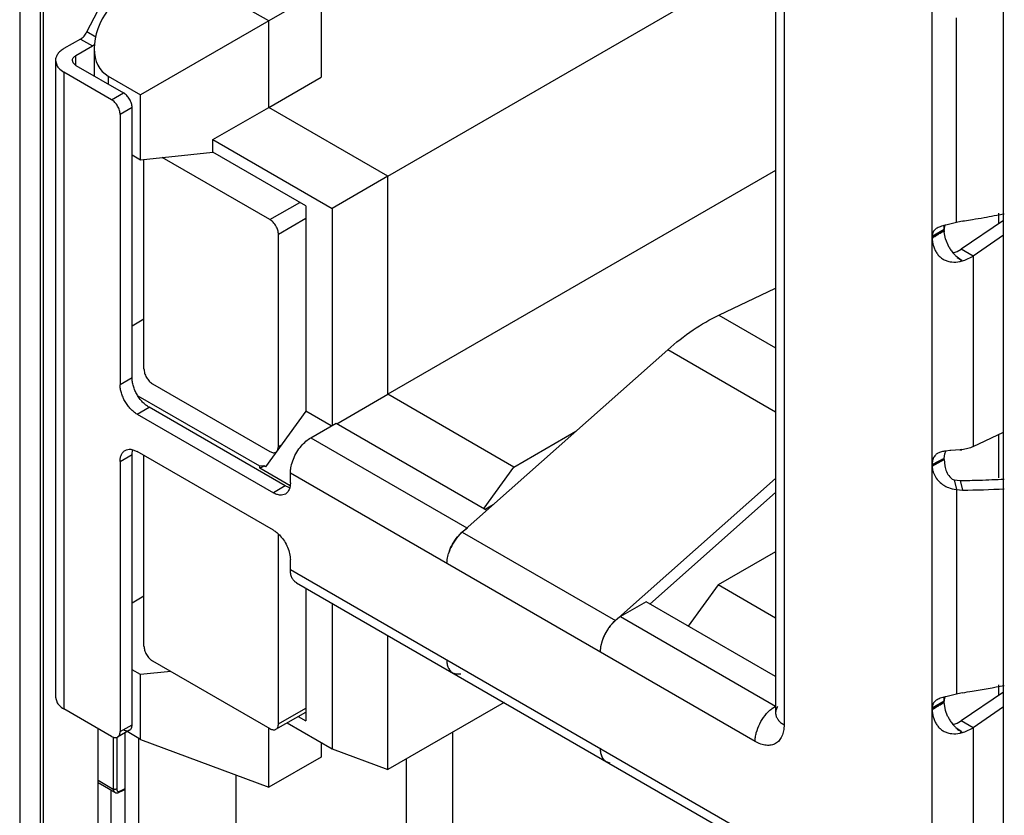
# Model space of a CAD drawing. Header units: inches. Extents: x 0 to 34, y 0 to 22.
# Tile 95 of 121: x 27.876 to 28.183, y 17.897 to 18.144. Entities that reach past the tile are written whole.
import ezdxf

# ---------------------------------------------------------------- set-up
doc = ezdxf.new("R2010")
doc.units = ezdxf.units.IN
doc.header["$LTSCALE"] = 1.87
doc.header["$MEASUREMENT"] = 0
doc.layers.get('0').update_dxf_attribs({"linetype": 'CONTINUOUS'})

msp = doc.modelspace()

# ---------------------------------------------------------------- linework, layer by layer
at = {"color": 7, "linetype": 'CONTINUOUS'}
for p, q in [((27.8826002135, 18.4158835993), (27.8826002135, 17.6749368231)), ((27.8836608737, 17.6743244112), (27.8836608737, 18.4152711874)), ((27.8762362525, 18.412209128), (27.8762362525, 17.6712623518)), ((28.1827670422, 17.4942753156), (28.1827670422, 18.2352220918)), ((27.9149503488, 18.0356106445), (27.9149503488, 18.1008257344)), ((27.9541947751, 18.0821472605), (27.9206523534, 18.1015142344)), ((27.9541947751, 18.0821472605), (27.9634754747, 18.0875058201)), ((27.9653317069, 18.0824537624), (27.9568464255, 18.0775544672)), ((28.1642054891, 18.0790731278), (28.1604931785, 18.0769296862)), ((28.1604931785, 18.0769296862), (28.1642054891, 18.0789329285)), ((28.1642054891, 18.0789329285), (28.1629834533, 18.0779877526)), ((28.1642054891, 18.0787927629), (28.1642054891, 18.0802656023)), ((27.9568464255, 18.0114203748), (27.9568464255, 18.0775544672)), ((28.1616156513, 18.0771199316), (28.1607186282, 18.0765638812)), ((28.1617404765, 18.0771969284), (28.1616156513, 18.0771199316)), ((28.1616156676, 18.0771194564), (28.1617391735, 18.0771967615)), ((28.1621779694, 18.0774658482), (28.1617404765, 18.0771969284)), ((28.1629834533, 18.0779877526), (28.1624793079, 18.0776544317)), ((27.9176019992, 18.0310178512), (27.9541947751, 18.009889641)), ((27.9565687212, 18.0102176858), (27.9568464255, 18.0114203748)), ((27.9568464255, 18.0114203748), (27.9577538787, 18.0119443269)), ((27.9149503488, 17.9492689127), (27.9149503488, 18.0086660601)), ((28.1642054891, 18.0075680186), (28.1604931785, 18.0052844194)), ((28.1604931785, 18.0052844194), (28.1642054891, 18.007427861)), ((28.1604931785, 18.0057882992), (28.1615405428, 18.0063501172)), ((28.1617406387, 18.0064569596), (28.1615405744, 18.0063510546)), ((28.1617406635, 18.0064576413), (28.1621736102, 18.0066914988)), ((28.1621736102, 18.0066914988), (28.1629785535, 18.00709982)), ((28.1629785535, 18.00709982), (28.1642054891, 18.0075680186)), ((28.1642054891, 18.007427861), (28.1642054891, 18.0077081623)), ((27.9568464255, 17.925078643), (27.9568464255, 17.9841133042)), ((27.9176019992, 17.9446761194), (27.9541947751, 17.9235479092)), ((28.1642054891, 17.932108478), (28.1604931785, 17.9299650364)), ((28.1604931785, 17.9299650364), (28.1642054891, 17.9319682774)), ((28.1642054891, 17.9319682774), (28.1629834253, 17.931023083)), ((28.1642054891, 17.9318281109), (28.1642054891, 17.9333009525)), ((27.9560698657, 17.9233621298), (27.9653317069, 17.9287098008)), ((27.9568464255, 17.925078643), (27.9653317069, 17.9299779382)), ((28.1617404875, 17.9302322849), (28.1616255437, 17.9301613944)), ((28.1616255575, 17.9301609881), (28.1617392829, 17.9302321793)), ((28.1621801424, 17.9305025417), (28.1617404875, 17.9302322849)), ((28.1629834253, 17.931023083), (28.1624793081, 17.9306897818)), ((27.9006314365, 17.810445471), (27.9006314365, 17.9235498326)), ((27.9054044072, 17.920956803), (27.9054044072, 17.9047323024)), ((27.9064650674, 17.9208350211), (27.9064650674, 17.9047323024)), ((27.9006314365, 17.9074881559), (27.9054044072, 17.9047323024)), ((27.9006314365, 17.9067272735), (27.9058703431, 17.9037023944)), ((27.9046333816, 17.9044166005), (27.9046333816, 17.8734106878)), ((27.9074376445, 17.9040733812), (27.9072325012, 17.9037037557)), ((27.9072325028, 17.9037037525), (27.9091167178, 17.9046103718)), ((27.9074376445, 17.9040733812), (27.9091167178, 17.9048812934))]:
    msp.add_line(p, q, dxfattribs=at)
at = {"color": 6, "linetype": 'CONTINUOUS'}
for p, q in [((28.1604931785, 17.5065231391), (28.1604931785, 18.2388969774)), ((28.1117184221, 18.2144057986), (28.1117184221, 17.9284370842)), ((28.114354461, 18.2107313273), (28.114354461, 17.9247626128)), ((27.9909321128, 18.0957025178), (28.1117184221, 18.165443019)), ((27.8971822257, 18.1406218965), (27.9091167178, 18.1635190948)), ((27.9538090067, 18.1440804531), (27.9229260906, 18.1619118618)), ((27.9701046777, 18.1534893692), (27.9538090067, 18.1440804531)), ((27.9701046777, 18.1534893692), (27.9701046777, 18.1265458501)), ((27.9538090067, 18.1440804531), (27.9138896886, 18.1210333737)), ((27.9538090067, 18.1171369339), (27.9538090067, 18.1440804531)), ((28.1680372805, 18.0812173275), (28.1680372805, 18.1450071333)), ((27.9000079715, 18.1389903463), (27.8971822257, 18.1406218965)), ((27.895172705, 18.1383974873), (27.8900248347, 18.1354251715)), ((27.895172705, 18.1383974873), (27.8988850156, 18.1362540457)), ((27.8937371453, 18.1332817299), (27.8988850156, 18.1362540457)), ((27.8988850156, 18.1362540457), (27.8996504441, 18.1368263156)), ((27.8994200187, 18.1354871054), (27.8994200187, 18.1269384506)), ((27.8873887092, 18.1317507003), (27.8879519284, 18.1299414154)), ((27.8873887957, 18.1317507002), (27.8873887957, 17.9333484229)), ((27.8928734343, 18.1309968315), (27.8926387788, 18.1317507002)), ((27.8937371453, 18.1302196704), (27.8937371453, 18.1332817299)), ((27.8900248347, 18.1280762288), (27.8900248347, 17.9296739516)), ((27.9048740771, 18.1195024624), (27.8900248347, 18.1280762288)), ((27.8937371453, 18.1302196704), (27.8928734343, 18.1309968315)), ((27.8937371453, 18.1302196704), (27.9085863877, 18.121645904)), ((27.9038134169, 18.1268512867), (27.9038134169, 18.1244017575)), ((27.9038134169, 18.1268512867), (27.9138896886, 18.1210333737)), ((27.9538090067, 18.1171369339), (27.9701046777, 18.1265458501)), ((27.9048740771, 18.1195024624), (27.9085863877, 18.121645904)), ((27.9138896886, 18.1008257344), (27.9138896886, 18.1210333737)), ((27.9112380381, 18.1170531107), (27.9075257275, 18.1149096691)), ((27.9112380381, 18.0328546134), (27.9112380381, 18.1170531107)), ((27.9364314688, 18.10710416), (27.9538090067, 18.1171369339)), ((27.9909321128, 18.0957025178), (27.9538090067, 18.1171369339)), ((27.9075257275, 18.1149096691), (27.9075257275, 18.0307111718)), ((27.9364314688, 18.1031206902), (27.9364314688, 18.10710416)), ((27.9364314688, 18.10710416), (27.9735545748, 18.0856697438)), ((27.9112380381, 18.1023567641), (27.9138896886, 18.1008257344)), ((27.9138896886, 18.1008257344), (27.9364314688, 18.1031206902)), ((27.9653317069, 18.086434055), (27.9364314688, 18.1031206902)), ((28.1117184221, 18.0974718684), (27.9909321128, 18.0277313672)), ((27.9909321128, 18.0957025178), (27.9735545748, 18.0856697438)), ((27.9909321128, 18.0277313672), (27.9909321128, 18.0957025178)), ((27.9653317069, 18.086434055), (27.9653317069, 18.0224463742)), ((27.9735545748, 18.0856697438), (27.9735545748, 18.0180042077)), ((28.1811760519, 18.0841636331), (28.1811760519, 18.0808490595)), ((28.1642936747, 18.0803358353), (28.1642054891, 18.0790731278)), ((28.1680372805, 18.0812173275), (28.1647559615, 18.0804379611)), ((28.1827670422, 18.0819283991), (28.16950879, 18.0729339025)), ((28.1646236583, 18.0761614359), (28.1642244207, 18.0782678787)), ((28.1658288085, 18.0734327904), (28.1646236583, 18.0761614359)), ((28.1827670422, 18.0772664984), (28.1732211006, 18.0707904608)), ((28.168325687, 18.0722324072), (28.16950879, 18.0729339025)), ((28.1732211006, 18.0707904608), (28.16950879, 18.0729339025)), ((28.1695408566, 18.0695708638), (28.1678968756, 18.0708109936)), ((28.1706491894, 18.0695319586), (28.1732211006, 18.0707904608)), ((28.1732211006, 18.0707904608), (28.1732211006, 18.0114236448)), ((28.1694331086, 18.0696253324), (28.1696980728, 18.0694836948)), ((28.0940612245, 18.0524145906), (28.1117184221, 18.0608259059)), ((28.0940612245, 18.0524145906), (28.1117184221, 18.0422195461)), ((27.9112380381, 18.0490840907), (27.9149503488, 18.0512275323)), ((28.0140659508, 17.9848026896), (28.0780983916, 18.0415852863)), ((28.1117184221, 18.022173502), (28.0780983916, 18.0415852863)), ((27.9112380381, 18.0328546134), (27.9075257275, 18.0307111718)), ((27.9510127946, 18.0052966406), (27.9131336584, 18.0271675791)), ((27.9750100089, 18.0185388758), (27.9909321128, 18.0277313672)), ((28.0301765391, 18.0050721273), (27.9909321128, 18.0277313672)), ((27.9128290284, 18.0215255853), (27.916541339, 18.0236690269)), ((27.9128290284, 18.0215255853), (27.9552554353, 17.9970291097)), ((27.9589677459, 17.9991725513), (27.916541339, 18.0236690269)), ((27.9653317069, 18.0224463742), (27.9528308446, 18.0051215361)), ((27.973289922, 18.0178514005), (27.9653317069, 18.0224463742)), ((27.9669226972, 18.0141750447), (27.9748776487, 18.018768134)), ((27.9748776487, 18.018768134), (28.0218100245, 17.9916699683)), ((28.0301765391, 18.0050721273), (28.0495142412, 18.0162374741)), ((28.1732211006, 18.0114236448), (28.1827670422, 18.0159710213)), ((28.1811760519, 18.0150489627), (28.1811760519, 18.0017212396)), ((27.9669226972, 18.0141750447), (28.015536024, 17.986106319)), ((27.9075257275, 18.0068294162), (27.9112380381, 18.0089728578)), ((27.9108206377, 18.0105938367), (27.9114777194, 18.0104678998)), ((27.9112380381, 18.0089728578), (27.9114141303, 18.0104318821)), ((27.9112380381, 17.9247743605), (27.9112380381, 18.0089728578)), ((27.9114777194, 18.0104678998), (27.9128290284, 18.0098908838)), ((27.9552554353, 17.9853944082), (27.9128290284, 18.0098908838)), ((28.1642054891, 18.0077081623), (28.1643916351, 18.0092101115)), ((28.1643916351, 18.0092101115), (28.1647035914, 18.0100189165)), ((28.1659751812, 18.0101826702), (28.1646664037, 18.0100437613)), ((28.1691681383, 18.0103983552), (28.1663282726, 18.0102091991)), ((27.9075257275, 18.0068294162), (27.9075257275, 17.9226309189)), ((27.9510127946, 18.0046842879), (27.9523005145, 18.0054277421)), ((27.9523005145, 18.0054277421), (27.9510127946, 18.0052966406)), ((27.9510127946, 18.0046842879), (27.9510127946, 18.0052966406)), ((27.9528308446, 18.0051215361), (27.9523005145, 18.0054277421)), ((28.1642054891, 18.007427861), (28.1644008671, 18.005394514)), ((27.9604830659, 17.9992162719), (27.9510127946, 18.0046842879)), ((27.9605587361, 18.0000905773), (27.9605587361, 18.0031523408)), ((28.1053388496, 17.9195581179), (27.9605587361, 18.0031523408)), ((28.0208895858, 17.9922014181), (28.0301765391, 18.0050721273)), ((27.9589677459, 17.9991725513), (27.9552554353, 17.9970291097)), ((27.960120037, 17.9986546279), (27.9589677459, 17.9991725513)), ((27.9605587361, 18.0000905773), (27.960382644, 17.998631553)), ((28.0617956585, 17.9572441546), (28.1117184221, 18.0015145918)), ((28.1673488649, 18.0010475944), (28.1680372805, 17.9980424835)), ((28.1673488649, 18.0010475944), (28.1691889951, 18.0008585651)), ((28.1691889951, 18.0008585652), (28.1699339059, 17.9978579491)), ((28.07257059, 17.9623614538), (28.1117184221, 17.9970769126)), ((28.1680372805, 17.9980424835), (28.1680372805, 17.9342526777)), ((28.1680372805, 17.9980424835), (28.1699339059, 17.9978579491)), ((28.0212810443, 17.9919753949), (28.0237843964, 17.993420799)), ((28.013298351, 17.9840596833), (28.0122909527, 17.9828747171)), ((28.0126295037, 17.9833012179), (28.0140659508, 17.9848026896)), ((28.0157130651, 17.9860040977), (28.0137072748, 17.9844704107)), ((28.0140659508, 17.9848026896), (28.0617956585, 17.9572441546)), ((28.1117184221, 17.9786639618), (28.0938161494, 17.9683274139)), ((27.9605587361, 17.9731470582), (27.9605587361, 17.9762088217)), ((27.9605587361, 17.9731470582), (28.1053388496, 17.8895528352)), ((27.9624224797, 17.9690274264), (28.1072025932, 17.8854332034)), ((27.9653317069, 17.9673476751), (27.9653317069, 17.9259976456)), ((28.0938161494, 17.9683274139), (28.0845291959, 17.9554567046)), ((28.1117184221, 17.9579908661), (28.0938161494, 17.9683274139)), ((27.9112380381, 17.962742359), (27.9149503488, 17.9648858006)), ((27.9735545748, 17.9625998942), (27.9735545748, 17.9172663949)), ((28.0713977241, 17.9630386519), (28.0634427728, 17.9584455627)), ((28.1117184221, 17.9397579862), (28.0713977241, 17.9630386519)), ((28.0610821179, 17.9565716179), (28.0602165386, 17.955572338)), ((28.0615003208, 17.956973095), (28.0603587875, 17.9557421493)), ((28.0631104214, 17.9582441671), (28.0610821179, 17.9565716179)), ((28.0634427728, 17.9584455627), (28.1117028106, 17.9305808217)), ((27.9909321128, 17.9107720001), (27.9909321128, 17.9525663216)), ((28.0576716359, 17.9508866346), (28.0572185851, 17.9490711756)), ((28.0572185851, 17.9490711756), (28.0570788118, 17.9474228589)), ((27.9138896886, 17.940389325), (27.9112380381, 17.9419203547)), ((27.9233571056, 17.9413531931), (27.9138896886, 17.940389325)), ((28.0122873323, 17.9404820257), (28.0112131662, 17.9408569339)), ((27.9138896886, 17.9201816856), (27.9138896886, 17.940389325)), ((28.0137101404, 17.9405196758), (28.0122873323, 17.9404820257)), ((28.1827670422, 17.9349637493), (28.16950879, 17.9259692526)), ((28.1811760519, 17.9371989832), (28.1811760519, 17.9338844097)), ((27.8873887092, 17.933348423), (27.8879519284, 17.9315391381)), ((28.0271247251, 17.9316691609), (27.9909321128, 17.9107720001)), ((28.1642936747, 17.9333711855), (28.1642054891, 17.932108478)), ((28.1646236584, 17.9291967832), (28.1642054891, 17.9318281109)), ((28.1680372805, 17.9342526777), (28.1647559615, 17.9334733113)), ((27.9048740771, 17.9211001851), (27.8900248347, 17.9296739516)), ((28.1106447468, 17.9298666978), (28.1117028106, 17.9305808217)), ((28.1653199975, 17.9274180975), (28.1646236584, 17.9291967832)), ((28.1827670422, 17.9303018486), (28.1732211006, 17.923825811)), ((27.9629830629, 17.9273537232), (27.9653317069, 17.9259976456)), ((28.1117184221, 17.9284370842), (28.1117050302, 17.9281947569)), ((28.168325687, 17.9252677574), (28.169337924, 17.9258357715)), ((28.16950879, 17.9259692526), (28.16950879, 17.9258011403)), ((28.1732211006, 17.923825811), (28.16950879, 17.9259692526)), ((27.9104614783, 17.9230578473), (27.9067491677, 17.9209144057)), ((27.9075257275, 17.9226309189), (27.9112380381, 17.9247743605)), ((27.9138896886, 17.9201816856), (27.9096849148, 17.9226094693)), ((27.9538090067, 17.9052628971), (27.9538090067, 17.923770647)), ((27.9595334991, 17.9253619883), (27.9735545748, 17.9172663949)), ((28.1695408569, 17.9226062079), (28.1678968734, 17.923846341)), ((28.1697046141, 17.922515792), (28.169175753, 17.9221571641)), ((28.1694331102, 17.9226606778), (28.1696980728, 17.922519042)), ((28.170649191, 17.9225673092), (28.1732211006, 17.923825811)), ((28.1732211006, 17.923825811), (28.1732211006, 17.8215943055)), ((27.9091167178, 17.8182308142), (27.9091167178, 17.9222813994)), ((27.9133287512, 17.8157988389), (27.9133287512, 17.9205055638)), ((27.9138896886, 17.9201816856), (27.9538090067, 17.9052628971)), ((28.0111100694, 17.9224224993), (28.0111100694, 17.8648678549)), ((27.9701046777, 17.9192583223), (27.9701046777, 17.9146718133)), ((27.9735545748, 17.9172663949), (27.9909321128, 17.9107720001)), ((27.9701046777, 17.9146718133), (27.9538090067, 17.9052628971)), ((27.996621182, 17.9140567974), (27.996621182, 17.8626262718)), ((28.0589503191, 17.9133113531), (28.0600816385, 17.9129104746)), ((27.9435881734, 17.909082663), (27.9435881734, 17.8320056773))]:
    msp.add_line(p, q, dxfattribs=at)
for centre, radius, start, end in [((28.124589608, 18.3771932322), 0.2989484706, 278.8412446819, 279.3276014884), ((28.1247264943, 18.3763648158), 0.2981088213, 279.3274463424, 280.0342062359), ((28.1251405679, 18.3740652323), 0.295772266, 280.0328367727, 281.2736674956), ((28.171276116, 18.0530534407), 0.0281491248, 104.3544823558, 104.6556085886), ((28.1746308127, 18.0398060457), 0.0418146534, 103.6598734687, 104.3074366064), ((28.1714363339, 18.0719030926), 0.0099150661, 98.7155916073, 110.048595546), ((28.1245429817, 18.3774906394), 0.2992495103, 278.7244444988, 278.8413139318), ((28.1717653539, 18.0788026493), 0.0075598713, 180.0749286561, 184.0563800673), ((28.1768727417, 18.0799527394), 0.0128249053, 210.5561052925, 215.8738881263), ((28.1764467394, 18.0796401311), 0.012296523, 215.8567850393, 219.57901353), ((28.1758481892, 18.079140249), 0.0115166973, 219.5595058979, 222.8548791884), ((28.1661907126, 18.077350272), 0.0055453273, 278.5643413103, 292.6440018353), ((28.1754035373, 18.0787288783), 0.0109109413, 222.8593955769, 224.5279723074), ((28.1751079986, 18.0784382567), 0.0104964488, 224.5283116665, 226.6064292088), ((28.1241404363, 17.9847486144), 0.096205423, 61.9143288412, 62.6953061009), ((28.1637522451, 18.0775397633), 0.0100082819, 302.7221010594, 306.4178283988), ((28.1663092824, 18.0822721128), 0.013459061, 282.2641581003, 288.8113031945), ((28.1728848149, 18.0754165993), 0.0067345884, 240.2289844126, 241.7584121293), ((28.169151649, 17.9702679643), 0.0400409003, 94.0434131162, 94.5500883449), ((28.1643675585, 18.0201819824), 0.0108954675, 296.1057989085, 299.2654720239), ((28.1678183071, 18.0255688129), 0.0152303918, 275.0846519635, 277.2342881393), ((28.1687494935, 18.0067061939), 0.0086623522, 237.9611285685, 242.5452499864), ((28.1663234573, 18.2905983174), 0.2897539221, 270.5666390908, 271.7680401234), ((28.1664040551, 18.2879729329), 0.2871273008, 271.7681283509, 273.3075334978), ((27.9615970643, 18.0032644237), 0.0048406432, 252.2339914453, 254.6914820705), ((28.1663519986, 18.2953620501), 0.297525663, 270.6897997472, 273.2004853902), ((28.0226000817, 17.9752077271), 0.0128405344, 133.8328904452, 136.4192657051), ((28.0245476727, 17.9735551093), 0.0153974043, 148.3677674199, 157.8912946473), ((28.0244508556, 17.9736223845), 0.015279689, 142.7329041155, 148.3921528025), ((28.0228611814, 17.9742016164), 0.0135903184, 161.804834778, 162.7424823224), ((28.0236249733, 17.9739412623), 0.0143972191, 157.9330328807, 161.7696611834), ((28.069619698, 17.9484229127), 0.0117910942, 131.5715642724, 133.5195877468), ((28.0680600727, 17.9504509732), 0.0092321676, 120.0087150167, 122.4206458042), ((28.0723250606, 17.9459685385), 0.0154523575, 148.5979418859, 157.4406377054), ((28.0721260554, 17.9460941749), 0.0152170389, 142.3830982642, 148.6112894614), ((28.0718299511, 17.9463210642), 0.0148440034, 140.6042797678, 142.3791820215), ((28.0705739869, 17.9466567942), 0.0135698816, 161.2259256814, 162.875566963), ((28.0713746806, 17.9463766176), 0.0144181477, 157.4893162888, 161.1958166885), ((28.0127005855, 17.9434327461), 0.0029750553, 236.3487132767, 239.9945011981), ((28.1714363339, 17.9249384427), 0.0099150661, 98.7155916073, 110.048595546), ((28.1245784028, 18.2302984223), 0.2990192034, 278.7243499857, 279.3074128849), ((28.1250052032, 18.2278007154), 0.2964853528, 279.3040844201, 281.2728712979), ((28.1712761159, 17.9060887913), 0.0281491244, 104.3544823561, 104.6556085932), ((28.1746308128, 17.8928413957), 0.0418146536, 103.6598734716, 104.3074366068), ((28.1173241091, 17.9212227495), 0.010923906, 127.6940233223, 128.5566395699), ((28.1146984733, 17.9284371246), 0.0029800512, 180.0007773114, 182.0195619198), ((28.1147144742, 17.9284377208), 0.0029960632, 182.0201727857, 184.1093696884), ((28.1769612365, 17.933042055), 0.0129285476, 205.7854872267, 210.5626860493), ((28.1768727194, 17.9329880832), 0.0128248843, 210.5561436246, 215.8739235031), ((28.1669499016, 17.9290687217), 0.0040192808, 306.4514720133, 309.5427154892), ((28.1764468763, 17.9326755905), 0.0122966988, 215.8568239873, 219.5789935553), ((28.1758484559, 17.9321758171), 0.0115170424, 219.5594903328, 222.854768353), ((28.1661907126, 17.930385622), 0.0055453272, 278.5643208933, 292.6440020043), ((28.1754038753, 17.9317645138), 0.0109113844, 222.8592835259, 224.5278069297), ((28.1751082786, 17.9314738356), 0.0104968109, 224.5281415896, 226.606178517), ((28.1241357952, 17.8377756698), 0.0962149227, 61.914213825, 62.6951167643), ((28.1663094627, 17.9353068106), 0.0134583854, 282.2640085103, 288.8114787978), ((28.1728841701, 17.9284509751), 0.0067334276, 240.2296581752, 241.7593347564)]:
    msp.add_arc(centre, radius, start, end, dxfattribs=at)
at = {"color": 7, "linetype": 'CONTINUOUS'}
for centre, radius, start, end in [((28.1302910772, 18.125967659), 0.0580221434, 301.3676187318, 301.6287173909), ((28.091942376, 18.1886341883), 0.1314910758, 301.4217935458, 301.9967309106), ((28.1026404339, 18.1714898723), 0.1112827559, 302.0776613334, 302.3445564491), ((28.1060242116, 18.1661434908), 0.1049555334, 302.3454264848, 302.5403601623), ((28.1470966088, 18.1018994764), 0.0287132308, 301.6844557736, 302.3938097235), ((28.1091706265, 18.161216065), 0.0991092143, 302.5391824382, 302.878038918), ((28.1140776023, 18.1536353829), 0.0900789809, 302.8743352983, 303.8132771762), ((28.2163101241, 17.9031831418), 0.1168046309, 117.9628381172, 118.5461105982), ((28.1243545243, 18.075799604), 0.0787783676, 298.1663683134, 298.3315955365), ((28.2070387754, 17.9206641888), 0.0970171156, 117.5451824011, 117.8338209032), ((28.2014887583, 17.9313343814), 0.0849898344, 116.9437913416, 117.5542873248), ((28.1951827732, 17.9438038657), 0.0710165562, 115.8615528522, 116.9669023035), ((28.1140827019, 18.0066629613), 0.0900696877, 302.8744460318, 303.8133323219), ((28.0886668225, 18.046999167), 0.1377467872, 301.4287332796, 301.7611501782), ((28.1302896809, 17.9790051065), 0.058024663, 301.3677168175, 301.6288059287), ((28.0926134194, 18.0400735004), 0.1297801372, 301.653013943, 301.8894469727), ((28.0965162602, 18.0343106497), 0.1228265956, 301.7634784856, 302.0116169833), ((28.2710296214, 17.7533135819), 0.2079528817, 121.7423458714, 121.8887790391), ((28.1026514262, 18.024507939), 0.1112622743, 302.0776578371, 302.3458591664), ((28.1060349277, 18.0191621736), 0.1049357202, 302.3467553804, 302.540323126), ((28.1471355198, 17.954872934), 0.0286401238, 301.6883605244, 302.3944144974), ((28.1091740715, 18.0142461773), 0.0991029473, 302.5391325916, 302.8781480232)]:
    msp.add_arc(centre, radius, start, end, dxfattribs=at)
at = {"color": 6, "linetype": 'CONTINUOUS'}
msp.add_ellipse((27.9144200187, 18.1415508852), major_axis=(0.011830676, 0.0138347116), ratio=0.6665442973, start_param=1.6941087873, end_param=3.2649051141, dxfattribs=at)
for points, knots in [([(27.895172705, 18.1383974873), (27.8953721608, 18.1385126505), (27.8957652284, 18.1387933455), (27.8964910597, 18.1394988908), (27.8969373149, 18.1401520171), (27.8971822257, 18.1406218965)], [0, 0, 0, 0, 0.2280261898, 0.4753912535, 1, 1, 1, 1]), ([(27.8900248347, 18.1354251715), (27.8896306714, 18.1351975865), (27.8889153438, 18.1347030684), (27.8880578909, 18.1338045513), (27.8875157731, 18.1328083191), (27.8873889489, 18.1320935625), (27.8873894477, 18.1317507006)], [0, 0, 0, 0, 0.2891753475, 0.5489596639, 0.78216468, 1, 1, 1, 1]), ([(27.8926390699, 18.1317507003), (27.8926388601, 18.1318935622), (27.8926917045, 18.1321913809), (27.8929175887, 18.1326064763), (27.8932748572, 18.1329808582), (27.8935729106, 18.1331869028), (27.8937371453, 18.1332817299)], [0, 0, 0, 0, 0.2178395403, 0.4510443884, 0.7108247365, 1, 1, 1, 1]), ([(27.8879519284, 18.1299414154), (27.8880674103, 18.1297618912), (27.8886343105, 18.1290150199), (27.889400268, 18.1284368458), (27.8900248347, 18.1280762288)], [0, 0, 0, 0, 0.2283824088, 1, 1, 1, 1]), ([(27.9075257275, 18.1149096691), (27.9075257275, 18.1151182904), (27.9074860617, 18.1155538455), (27.907278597, 18.1164493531), (27.9067945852, 18.1175494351), (27.9060838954, 18.1185186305), (27.9054121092, 18.1191460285), (27.9050547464, 18.1193981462), (27.9048740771, 18.1195024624)], [0, 0, 0, 0, 0.1137348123, 0.2372774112, 0.5000076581, 0.7627283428, 0.8862646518, 1, 1, 1, 1]), ([(27.9112380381, 18.1170531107), (27.9112380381, 18.117261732), (27.9111983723, 18.1176972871), (27.9109909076, 18.1185927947), (27.9105068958, 18.1196928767), (27.909796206, 18.1206620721), (27.9091244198, 18.1212894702), (27.908767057, 18.1215415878), (27.9085863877, 18.121645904)], [0, 0, 0, 0, 0.1137348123, 0.2372774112, 0.5000076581, 0.7627283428, 0.8862646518, 1, 1, 1, 1]), ([(28.1615097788, 18.0791918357), (28.161352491, 18.0790690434), (28.1610586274, 18.0787886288), (28.1607312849, 18.0782558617), (28.1605335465, 18.0776235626), (28.1604931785, 18.0771674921), (28.1604931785, 18.0769296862)], [0, 0, 0, 0, 0.2330301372, 0.4693891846, 0.7222856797, 1, 1, 1, 1]), ([(28.1641541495, 18.0802867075), (28.1636547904, 18.0801560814), (28.1629352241, 18.0799484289), (28.1620564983, 18.0795591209), (28.1616779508, 18.079323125), (28.1615097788, 18.0791918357)], [0, 0, 0, 0, 0.537925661, 0.7776528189, 1, 1, 1, 1]), ([(28.1604931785, 18.0764259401), (28.1604931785, 18.076069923), (28.1605470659, 18.0753309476), (28.1607762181, 18.0742116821), (28.1611689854, 18.0730773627), (28.1617333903, 18.0719776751), (28.1623541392, 18.0711358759), (28.1629434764, 18.0705399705), (28.163594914, 18.0700070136), (28.1645070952, 18.0694683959), (28.1653085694, 18.0691894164), (28.1657183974, 18.0690922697)], [0, 0, 0, 0, 0.1101705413, 0.22847156, 0.3526299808, 0.480475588, 0.6096304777, 0.6744326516, 0.7394097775, 0.8696631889, 1, 1, 1, 1]), ([(28.1657183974, 18.0690922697), (28.1660015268, 18.069025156), (28.1671450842, 18.0688385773), (28.1683232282, 18.0689363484), (28.1691682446, 18.0691202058)], [0, 0, 0, 0, 0.2517603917, 1, 1, 1, 1]), ([(28.0780983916, 18.0415852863), (28.0806047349, 18.0438078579), (28.0856808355, 18.0478099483), (28.0912665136, 18.0510832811), (28.0940612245, 18.0524145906)], [0, 0, 0, 0, 0.51972346, 1, 1, 1, 1]), ([(27.9128290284, 18.0215255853), (27.9124666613, 18.0217348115), (27.9117503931, 18.0222384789), (27.9107625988, 18.0231606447), (27.9098531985, 18.0242527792), (27.9090549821, 18.0254704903), (27.9083995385, 18.0267706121), (27.9079084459, 18.0281042), (27.9076037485, 18.029420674), (27.9075257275, 18.0302927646), (27.9075257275, 18.0307111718)], [0, 0, 0, 0, 0.1139453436, 0.2373145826, 0.3670469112, 0.5000099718, 0.6329717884, 0.7626997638, 0.8860614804, 1, 1, 1, 1]), ([(27.916541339, 18.0236690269), (27.9161789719, 18.0238782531), (27.9154627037, 18.0243819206), (27.9144749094, 18.0253040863), (27.9135655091, 18.0263962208), (27.9127672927, 18.0276139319), (27.9121118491, 18.0289140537), (27.9116207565, 18.0302476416), (27.9113160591, 18.0315641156), (27.9112380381, 18.0324362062), (27.9112380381, 18.0328546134)], [0, 0, 0, 0, 0.1139453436, 0.2373145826, 0.3670469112, 0.5000099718, 0.6329717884, 0.7626997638, 0.8860614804, 1, 1, 1, 1]), ([(27.9605587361, 18.0031523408), (27.9605587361, 18.0034966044), (27.9606027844, 18.0042074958), (27.9608463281, 18.0056796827), (27.9614384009, 18.0075590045), (27.9625196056, 18.009713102), (27.9634674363, 18.0110393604), (27.9639909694, 18.0116555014)], [0, 0, 0, 0, 0.1106222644, 0.2282978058, 0.4788726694, 0.7401957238, 1, 1, 1, 1]), ([(27.9639909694, 18.0116555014), (27.9644282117, 18.0121700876), (27.9653374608, 18.0130969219), (27.966387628, 18.0138661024), (27.9669226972, 18.0141750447)], [0, 0, 0, 0, 0.5221975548, 1, 1, 1, 1]), ([(28.1732211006, 18.0114236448), (28.1727021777, 18.0111778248), (28.1715571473, 18.0107689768), (28.170365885, 18.0105396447), (28.1697362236, 18.0104596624)], [0, 0, 0, 0, 0.4749701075, 1, 1, 1, 1]), ([(27.9075257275, 18.0068294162), (27.9075257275, 18.0072085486), (27.9075845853, 18.0079306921), (27.9078758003, 18.0089239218), (27.9083691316, 18.0097300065), (27.908831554, 18.0101197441), (27.9090788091, 18.0102625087)], [0, 0, 0, 0, 0.2890992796, 0.5489382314, 0.7822892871, 1, 1, 1, 1]), ([(27.9090788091, 18.0102625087), (27.9093288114, 18.0104068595), (27.9099045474, 18.010613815), (27.9105125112, 18.0106263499), (27.9108206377, 18.0105938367)], [0, 0, 0, 0, 0.4823285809, 1, 1, 1, 1]), ([(28.1623114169, 18.0093672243), (28.1620674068, 18.0092339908), (28.1616146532, 18.0089207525), (28.1612580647, 18.0084995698), (28.1611139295, 18.0082753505)], [0, 0, 0, 0, 0.5105257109, 1, 1, 1, 1]), ([(28.1646664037, 18.0100437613), (28.1642327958, 18.0099826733), (28.1634243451, 18.0098367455), (28.1626467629, 18.0095503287), (28.1623114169, 18.0093672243)], [0, 0, 0, 0, 0.5340324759, 1, 1, 1, 1]), ([(28.1611139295, 18.0082753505), (28.16089315, 18.0079319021), (28.1605715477, 18.0071104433), (28.1604931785, 18.0062430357), (28.1604931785, 18.0057881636)], [0, 0, 0, 0, 0.4730163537, 1, 1, 1, 1]), ([(28.1604931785, 18.0052844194), (28.1604931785, 18.0050169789), (28.160547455, 18.0044592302), (28.1607519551, 18.003622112), (28.1610776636, 18.0027805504), (28.1616641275, 18.0016950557), (28.1626401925, 18.0004700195), (28.1636267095, 17.9996933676), (28.1641541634, 17.9993632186)], [0, 0, 0, 0, 0.1109332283, 0.2311971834, 0.3565188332, 0.4841447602, 0.7418895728, 1, 1, 1, 1]), ([(28.1644008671, 18.005394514), (28.1645164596, 18.004789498), (28.1648535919, 18.003575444), (28.1655180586, 18.0024796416), (28.1659503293, 18.0020134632)], [0, 0, 0, 0, 0.4920939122, 1, 1, 1, 1]), ([(28.1659503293, 18.0020134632), (28.1660486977, 18.0019073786), (28.1664539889, 18.0015086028), (28.1669480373, 18.0011879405), (28.1673488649, 18.0010475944)], [0, 0, 0, 0, 0.2540971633, 1, 1, 1, 1]), ([(27.9573868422, 17.9963152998), (27.9570320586, 17.9963404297), (27.9562872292, 17.996507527), (27.9556003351, 17.9968299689), (27.9552554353, 17.9970291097)], [0, 0, 0, 0, 0.4717548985, 1, 1, 1, 1]), ([(27.9590056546, 17.9966574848), (27.958771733, 17.9965224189), (27.9582388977, 17.9963237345), (27.9576737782, 17.9962949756), (27.9573868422, 17.9963152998)], [0, 0, 0, 0, 0.4842767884, 1, 1, 1, 1]), ([(27.960382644, 17.998631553), (27.9602727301, 17.9982129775), (27.9600227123, 17.9976148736), (27.9594853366, 17.996987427), (27.9591709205, 17.996752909), (27.9590056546, 17.9966574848)], [0, 0, 0, 0, 0.5271655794, 0.7675361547, 1, 1, 1, 1]), ([(28.1647557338, 17.9990194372), (28.1650126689, 17.9988859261), (28.1660545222, 17.998408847), (28.1671860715, 17.9981287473), (28.1680372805, 17.9980424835)], [0, 0, 0, 0, 0.2528576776, 1, 1, 1, 1]), ([(27.9552554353, 17.9853944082), (27.955637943, 17.9851735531), (27.9563927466, 17.9846374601), (27.9570614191, 17.9839996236), (27.9573865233, 17.983647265)], [0, 0, 0, 0, 0.479515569, 1, 1, 1, 1]), ([(27.9573865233, 17.983647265), (27.957867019, 17.9831264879), (27.9587395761, 17.9819852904), (27.9597384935, 17.9801055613), (27.9602897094, 17.9784472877), (27.9605173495, 17.9771433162), (27.9605587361, 17.9765134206), (27.9605587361, 17.9762088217)], [0, 0, 0, 0, 0.2576810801, 0.5193050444, 0.7710764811, 0.8892299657, 1, 1, 1, 1]), ([(28.0099970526, 17.9785845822), (28.0102870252, 17.9794374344), (28.0110335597, 17.9810957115), (28.0120538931, 17.9826005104), (28.0126295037, 17.9833012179)], [0, 0, 0, 0, 0.4983355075, 1, 1, 1, 1]), ([(28.009349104, 17.9749813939), (28.009349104, 17.9755668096), (28.0094769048, 17.9767918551), (28.0097914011, 17.9779797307), (28.0099970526, 17.9785845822)], [0, 0, 0, 0, 0.4781744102, 1, 1, 1, 1]), ([(27.9624224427, 17.9690273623), (27.9621257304, 17.969198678), (27.9615708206, 17.9696663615), (27.9609787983, 17.9706336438), (27.9606293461, 17.9718255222), (27.9605587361, 17.9726920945), (27.9605587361, 17.9731470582)], [0, 0, 0, 0, 0.2177133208, 0.4510626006, 0.7108979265, 1, 1, 1, 1]), ([(28.0602165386, 17.955572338), (28.059663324, 17.9548671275), (28.0586887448, 17.9533634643), (28.05795274, 17.951728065), (28.0576716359, 17.9508866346)], [0, 0, 0, 0, 0.5025691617, 1, 1, 1, 1]), ([(28.0576056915, 17.9506524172), (28.05743808, 17.9501082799), (28.057181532, 17.9490415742), (28.0570788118, 17.9479471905), (28.0570788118, 17.9474228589)], [0, 0, 0, 0, 0.520588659, 1, 1, 1, 1]), ([(28.0112131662, 17.9408569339), (28.01091637, 17.9410282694), (28.0103605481, 17.9414952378), (28.0097694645, 17.9424637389), (28.0094203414, 17.9436553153), (28.009349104, 17.9445215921), (28.009349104, 17.9449761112)], [0, 0, 0, 0, 0.2177786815, 0.4512028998, 0.7111632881, 1, 1, 1, 1]), ([(28.0098823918, 17.9423408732), (28.01001932, 17.9420580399), (28.0103476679, 17.9415360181), (28.0108060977, 17.9411199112), (28.0110519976, 17.940956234)], [0, 0, 0, 0, 0.5154541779, 1, 1, 1, 1]), ([(28.1615097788, 17.9322271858), (28.161352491, 17.9321043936), (28.1610586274, 17.9318239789), (28.1607312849, 17.9312912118), (28.1605335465, 17.9306589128), (28.1604931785, 17.9302028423), (28.1604931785, 17.9299650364)], [0, 0, 0, 0, 0.2330301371, 0.4693891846, 0.7222856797, 1, 1, 1, 1]), ([(28.1641541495, 17.9333220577), (28.1636547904, 17.9331914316), (28.1629352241, 17.9329837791), (28.1620564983, 17.9325944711), (28.1616779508, 17.9323584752), (28.1615097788, 17.9322271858)], [0, 0, 0, 0, 0.537925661, 0.7776528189, 1, 1, 1, 1]), ([(27.8879519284, 17.9315391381), (27.8880674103, 17.9313596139), (27.8886343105, 17.9306127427), (27.889400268, 17.9300345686), (27.8900248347, 17.9296739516)], [0, 0, 0, 0, 0.2283824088, 1, 1, 1, 1]), ([(28.1053388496, 17.9195581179), (28.1053388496, 17.9199977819), (28.1054105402, 17.9209111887), (28.1057981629, 17.922796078), (28.1067226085, 17.92515246), (28.1083480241, 17.9277051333), (28.1097545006, 17.9291587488), (28.1105153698, 17.9297651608)], [0, 0, 0, 0, 0.1120757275, 0.2326592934, 0.4896186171, 0.75197981, 1, 1, 1, 1]), ([(28.1124035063, 17.9304256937), (28.112189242, 17.9301274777), (28.1118452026, 17.9294937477), (28.1117184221, 17.928779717), (28.1117184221, 17.9284370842)], [0, 0, 0, 0, 0.5173105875, 1, 1, 1, 1]), ([(28.1604931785, 17.9294612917), (28.1604931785, 17.9291052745), (28.1605470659, 17.928366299), (28.1607762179, 17.9272470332), (28.1611689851, 17.9261127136), (28.1617333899, 17.9250130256), (28.1623541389, 17.9241712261), (28.1629434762, 17.9235753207), (28.1635949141, 17.9230423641), (28.1645070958, 17.9225037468), (28.1653085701, 17.9222247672), (28.1657183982, 17.9221276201)], [0, 0, 0, 0, 0.1101705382, 0.2284715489, 0.3526299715, 0.4804755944, 0.6096304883, 0.6744326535, 0.739409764, 0.869663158, 1, 1, 1, 1]), ([(28.1117261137, 17.9282230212), (28.1117495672, 17.9278964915), (28.1119124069, 17.9272229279), (28.112464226, 17.9262904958), (28.1132968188, 17.9254471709), (28.1139799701, 17.9249788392), (28.114354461, 17.9247626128)], [0, 0, 0, 0, 0.2177548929, 0.4522091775, 0.7123625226, 1, 1, 1, 1]), ([(27.9067488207, 17.920915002), (27.9068725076, 17.9209864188), (27.9071047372, 17.9211809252), (27.9073497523, 17.9215857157), (27.9074957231, 17.9220816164), (27.9075257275, 17.9224420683), (27.9075257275, 17.9226309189)], [0, 0, 0, 0, 0.2178915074, 0.4518654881, 0.7118912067, 1, 1, 1, 1]), ([(27.9085863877, 17.9232436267), (27.908749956, 17.9231491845), (27.909077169, 17.9229949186), (27.9095796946, 17.9228733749), (27.9100528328, 17.9228831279), (27.9103374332, 17.9229870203), (27.9104611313, 17.9230584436)], [0, 0, 0, 0, 0.2881053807, 0.5481378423, 0.7821197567, 1, 1, 1, 1]), ([(27.9104611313, 17.9230584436), (27.9105848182, 17.9231298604), (27.9108170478, 17.9233243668), (27.9110620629, 17.9237291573), (27.9112080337, 17.924225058), (27.9112380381, 17.9245855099), (27.9112380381, 17.9247743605)], [0, 0, 0, 0, 0.2178915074, 0.4518654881, 0.7118912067, 1, 1, 1, 1]), ([(28.114354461, 17.9247626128), (28.114354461, 17.9241180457), (28.114254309, 17.9228902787), (28.1137595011, 17.9212018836), (28.1129196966, 17.9198309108), (28.1117574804, 17.9188506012), (28.1103273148, 17.9183344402), (28.1087200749, 17.9182927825), (28.1070104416, 17.918708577), (28.1058970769, 17.9192358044), (28.1053388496, 17.9195581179)], [0, 0, 0, 0, 0.1445482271, 0.2744653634, 0.3911382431, 0.499991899, 0.6088475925, 0.7255245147, 0.8554453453, 1, 1, 1, 1]), ([(27.9048740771, 17.9211001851), (27.9050376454, 17.9210057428), (27.9053648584, 17.920851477), (27.905867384, 17.9207299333), (27.9063405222, 17.9207396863), (27.9066251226, 17.9208435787), (27.9067488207, 17.920915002)], [0, 0, 0, 0, 0.2881053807, 0.5481378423, 0.7821197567, 1, 1, 1, 1]), ([(28.1657183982, 17.9221276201), (28.1660015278, 17.9220605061), (28.1671450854, 17.9218739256), (28.168323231, 17.9219716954), (28.1691682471, 17.9221555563)], [0, 0, 0, 0, 0.2517604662, 1, 1, 1, 1]), ([(28.0570788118, 17.9174175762), (28.0570788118, 17.9169606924), (28.057143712, 17.9160923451), (28.0574818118, 17.9148951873), (28.0580915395, 17.9139373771), (28.0586530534, 17.9134828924), (28.0589503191, 17.9133113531)], [0, 0, 0, 0, 0.2901824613, 0.5501205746, 0.7820160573, 1, 1, 1, 1]), ([(28.0570788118, 17.9174175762), (28.0570788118, 17.9169422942), (28.0571558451, 17.9160391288), (28.0574264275, 17.9151686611), (28.0576109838, 17.9147854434)], [0, 0, 0, 0, 0.5277245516, 1, 1, 1, 1]), ([(28.0576109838, 17.9147854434), (28.0577616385, 17.9144726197), (28.0581312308, 17.9138981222), (28.0586606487, 17.9134613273), (28.0589428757, 17.9132983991)], [0, 0, 0, 0, 0.5158456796, 1, 1, 1, 1])]:
    msp.add_open_spline(points, degree=3, knots=knots, dxfattribs=at)
at = {"color": 7, "linetype": 'CONTINUOUS'}
for points, knots in [([(27.9568464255, 18.0775544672), (27.9568464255, 18.0777631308), (27.9568067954, 18.0781987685), (27.9565995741, 18.0790943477), (27.9561160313, 18.080194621), (27.9554049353, 18.0811635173), (27.9547329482, 18.0817907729), (27.9543754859, 18.0820429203), (27.9541947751, 18.0821472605)], [0, 0, 0, 0, 0.1137524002, 0.2373112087, 0.4999979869, 0.7626842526, 0.8862439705, 1, 1, 1, 1]), ([(27.9149503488, 18.0356106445), (27.9149503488, 18.0354019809), (27.9149899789, 18.0349663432), (27.9151972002, 18.034070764), (27.915680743, 18.0329704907), (27.9163918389, 18.0320015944), (27.9170638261, 18.0313743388), (27.9174212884, 18.0311221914), (27.9176019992, 18.0310178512)], [0, 0, 0, 0, 0.1137524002, 0.2373112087, 0.4999979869, 0.7626842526, 0.8862439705, 1, 1, 1, 1]), ([(27.9541947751, 18.009889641), (27.9543583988, 18.0097951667), (27.9546857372, 18.0096408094), (27.955188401, 18.0095190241), (27.9556616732, 18.0095283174), (27.9559463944, 18.0096320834), (27.9560700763, 18.0097034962)], [0, 0, 0, 0, 0.2881179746, 0.5482126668, 0.7822136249, 1, 1, 1, 1]), ([(27.9149503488, 17.9492689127), (27.9149503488, 17.9490602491), (27.9149899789, 17.9486246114), (27.9151972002, 17.9477290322), (27.9156807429, 17.9466287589), (27.9163918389, 17.9456598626), (27.9170638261, 17.9450326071), (27.9174212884, 17.9447804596), (27.9176019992, 17.9446761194)], [0, 0, 0, 0, 0.1137524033, 0.2373112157, 0.4999979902, 0.7626842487, 0.8862439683, 1, 1, 1, 1]), ([(27.9541947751, 17.9235479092), (27.9543583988, 17.9234534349), (27.9546857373, 17.9232990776), (27.955188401, 17.9231772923), (27.9556616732, 17.9231865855), (27.9559463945, 17.9232903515), (27.9560700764, 17.9233617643)], [0, 0, 0, 0, 0.2881179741, 0.5482126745, 0.7822136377, 1, 1, 1, 1]), ([(27.9560700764, 17.9233617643), (27.956193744, 17.9234331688), (27.9564259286, 17.9236278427), (27.9566705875, 17.9240329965), (27.9568164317, 17.9245291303), (27.9568464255, 17.9248897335), (27.9568464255, 17.925078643)], [0, 0, 0, 0, 0.2177934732, 0.4517938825, 0.7118850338, 1, 1, 1, 1]), ([(27.9054044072, 17.9047323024), (27.9054044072, 17.9046737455), (27.9054091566, 17.904559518), (27.9054316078, 17.9043940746), (27.9054691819, 17.9042404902), (27.9055215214, 17.9041003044), (27.9055882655, 17.9039748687), (27.9056688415, 17.9038654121), (27.9057625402, 17.9037731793), (27.9058334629, 17.9037236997), (27.9058703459, 17.9037023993)], [0, 0, 0, 0, 0.148500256, 0.2894857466, 0.422745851, 0.5486503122, 0.6679927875, 0.7819353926, 0.8919871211, 1, 1, 1, 1]), ([(27.9064650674, 17.9047323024), (27.9064287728, 17.9047113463), (27.9063493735, 17.9046743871), (27.9062201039, 17.9046350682), (27.9060801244, 17.9046108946), (27.9059347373, 17.9046027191), (27.9057893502, 17.9046108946), (27.9056493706, 17.9046350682), (27.9055201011, 17.9046743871), (27.9054407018, 17.9047113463), (27.9054044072, 17.9047323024)], [0, 0, 0, 0, 0.1141228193, 0.2373453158, 0.3669711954, 0.4999999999, 0.6330288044, 0.762654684, 0.8858771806, 1, 1, 1, 1]), ([(27.9064650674, 17.9047323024), (27.9064650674, 17.9046600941), (27.9064755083, 17.9045224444), (27.9065280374, 17.9043322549), (27.9066033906, 17.9041985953), (27.9066799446, 17.9041143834), (27.9067438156, 17.904063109), (27.9068145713, 17.9040230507), (27.9068915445, 17.9039946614), (27.9069739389, 17.9039781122), (27.9070927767, 17.903971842), (27.9072524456, 17.9039962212), (27.9073755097, 17.9040434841), (27.9074376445, 17.9040733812)], [0, 0, 0, 0, 0.1467270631, 0.2788296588, 0.3980596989, 0.4543202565, 0.5092583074, 0.5637784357, 0.6188183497, 0.6752662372, 0.7338984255, 0.8598867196, 1, 1, 1, 1]), ([(27.9058703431, 17.9037023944), (27.9059214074, 17.9036729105), (27.9060276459, 17.9036212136), (27.9062517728, 17.903548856), (27.906547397, 17.9035170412), (27.9069011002, 17.9035680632), (27.9071248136, 17.9036519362), (27.9072325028, 17.9037037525)], [0, 0, 0, 0, 0.1249226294, 0.2492867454, 0.4976636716, 0.746813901, 1, 1, 1, 1])]:
    msp.add_open_spline(points, degree=3, knots=knots, dxfattribs=at)

doc.saveas('drawing.dxf')
